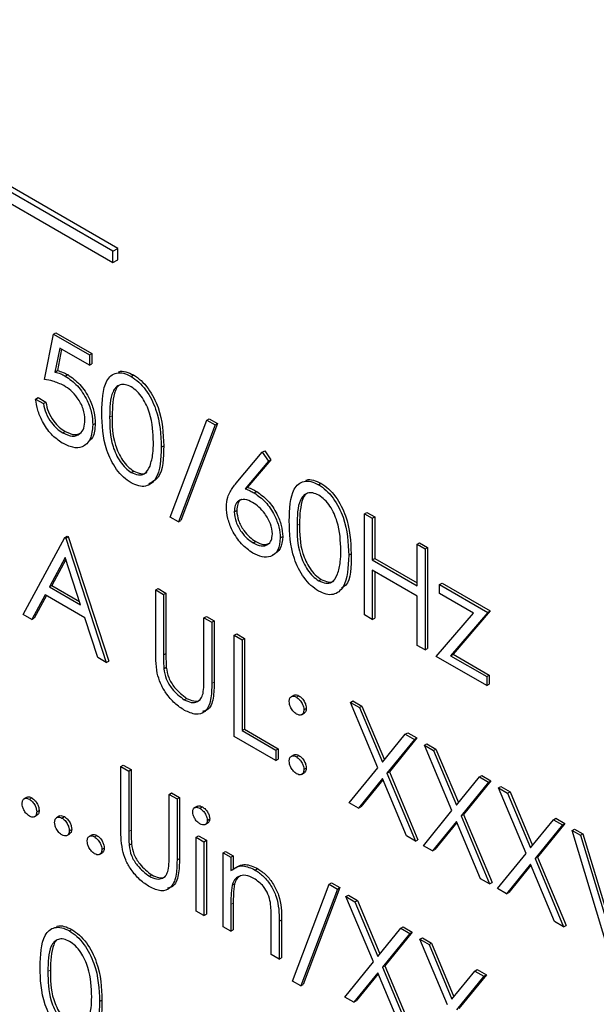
# Paper-space layout 'Blatt2' of a CAD drawing. Header units: millimetres. Extents: x 5 to 418, y 2 to 292.
# Tile 38 of 112: x 118.34 to 119.73, y 184.54 to 186.92. Entities that reach past the tile are written whole.
import ezdxf

# ---------------------------------------------------------------- set-up
doc = ezdxf.new("R2010")
doc.units = ezdxf.units.MM

psp = doc.layouts.new('Blatt2')

# ---------------------------------------------------------------- linework, layer by layer
at = {"color": 7, "linetype": 'Continuous', "lineweight": 25}
for p, q in [((118.5617, 186.3601), (115.969, 187.8569)), ((118.5735, 186.3669), (115.9808, 187.8637)), ((115.969, 187.8297), (118.5617, 186.3329)), ((118.5617, 186.3601), (118.5735, 186.3669)), ((118.5617, 186.3329), (118.5617, 186.3601)), ((118.5735, 186.3397), (118.5735, 186.3669)), ((118.5617, 186.3329), (118.5735, 186.3397)), ((118.4181, 186.1592), (118.424, 186.1626)), ((118.424, 186.1626), (118.511, 186.1124)), ((118.3963, 186.0493), (118.4181, 186.1592)), ((118.4181, 186.1592), (118.5051, 186.109)), ((118.433, 186.1255), (118.4215, 186.0677)), ((118.4377, 186.1228), (118.4274, 186.0711)), ((118.5051, 186.0839), (118.433, 186.1255)), ((118.5051, 186.109), (118.511, 186.1124)), ((118.5051, 186.109), (118.5051, 186.0839)), ((118.511, 186.1124), (118.511, 186.0873)), ((118.4215, 186.0677), (118.4274, 186.0711)), ((118.5051, 186.0839), (118.511, 186.0873)), ((118.4465, 186.058), (118.4524, 186.0614)), ((118.606, 186.0571), (118.6119, 186.0605)), ((118.3746, 186.0022), (118.3805, 186.0056)), ((118.3746, 186.0022), (118.3936, 185.9912)), ((118.3805, 186.0056), (118.3995, 185.9946)), ((118.3936, 185.9912), (118.3995, 185.9946)), ((118.7009, 185.7165), (118.7897, 185.951)), ((118.7897, 185.951), (118.7956, 185.9544)), ((118.7897, 185.951), (118.8097, 185.9394)), ((118.7956, 185.9544), (118.8156, 185.9428)), ((118.5133, 185.9394), (118.5192, 185.9428)), ((118.8097, 185.9394), (118.721, 185.7049)), ((118.8156, 185.9428), (118.7269, 185.7083)), ((118.8097, 185.9394), (118.8156, 185.9428)), ((118.4404, 185.9202), (118.4463, 185.9236)), ((118.6792, 185.8859), (118.6851, 185.8893)), ((118.924, 185.8735), (118.9298, 185.8769)), ((118.9298, 185.8769), (118.9445, 185.8551)), ((118.8606, 185.7983), (118.924, 185.8735)), ((118.9445, 185.8551), (118.8885, 185.7885)), ((118.924, 185.8735), (118.9386, 185.8517)), ((118.9386, 185.8517), (118.9445, 185.8551)), ((118.9386, 185.8517), (118.8826, 185.7851)), ((118.6066, 185.8243), (118.6125, 185.8277)), ((118.8826, 185.7851), (118.8885, 185.7885)), ((119.0601, 185.7949), (119.066, 185.7983)), ((118.9045, 185.7748), (118.9104, 185.7782)), ((118.721, 185.7049), (118.7009, 185.7165)), ((118.856, 185.7289), (118.8619, 185.7323)), ((119.1714, 185.7243), (119.1773, 185.7278)), ((119.1714, 185.7243), (119.1905, 185.7134)), ((119.1714, 185.4794), (119.1714, 185.7243)), ((119.1773, 185.7278), (119.1964, 185.7168)), ((119.1905, 185.7134), (119.1964, 185.7168)), ((119.1905, 185.7134), (119.1905, 185.6129)), ((119.1964, 185.7168), (119.1964, 185.6163)), ((118.721, 185.7049), (118.7269, 185.7083)), ((118.3447, 185.4804), (118.4453, 185.6672)), ((118.4453, 185.6672), (118.4512, 185.6706)), ((118.4453, 185.6672), (118.448, 185.6657)), ((118.448, 185.6657), (118.4539, 185.6691)), ((118.448, 185.6657), (118.5459, 185.3642)), ((118.4512, 185.6706), (118.4539, 185.6691)), ((118.4539, 185.6691), (118.5518, 185.3676)), ((118.9675, 185.6659), (118.9734, 185.6693)), ((118.9022, 185.6537), (118.9081, 185.6571)), ((119.2993, 185.6506), (119.3052, 185.654)), ((119.2993, 185.6506), (119.3183, 185.6396)), ((119.2993, 185.5501), (119.2993, 185.6506)), ((119.3052, 185.654), (119.3242, 185.643)), ((119.3183, 185.6396), (119.3242, 185.643)), ((119.3183, 185.6396), (119.3183, 185.3946)), ((119.3242, 185.643), (119.3242, 185.398)), ((118.4464, 185.6188), (118.408, 185.5474)), ((118.448, 185.6141), (118.4139, 185.5508)), ((118.4838, 185.5037), (118.4464, 185.6188)), ((119.1334, 185.6238), (119.1393, 185.6272)), ((119.1905, 185.6129), (119.1964, 185.6163)), ((119.1964, 185.6163), (119.2993, 185.5569)), ((119.1905, 185.6129), (119.2993, 185.5501)), ((119.2993, 185.5249), (119.1905, 185.5877)), ((119.1905, 185.5877), (119.1905, 185.4684)), ((119.1964, 185.5843), (119.1964, 185.4718)), ((118.408, 185.5474), (118.4139, 185.5508)), ((118.408, 185.5474), (118.4838, 185.5037)), ((118.4139, 185.5508), (118.4811, 185.512)), ((118.6656, 185.5401), (118.6715, 185.5435)), ((118.6715, 185.5435), (118.6905, 185.5325)), ((119.0608, 185.5621), (119.0667, 185.5655)), ((119.3537, 185.5532), (119.3595, 185.5566)), ((119.3537, 185.5532), (119.4706, 185.4857)), ((119.3537, 185.5312), (119.3537, 185.5532)), ((119.3595, 185.5566), (119.4765, 185.4891)), ((118.3977, 185.5283), (118.3654, 185.4684)), ((118.4008, 185.5265), (118.3713, 185.4718)), ((118.4939, 185.4727), (118.3977, 185.5283)), ((118.6656, 185.5401), (118.6846, 185.5291)), ((118.6656, 185.3921), (118.6656, 185.5401)), ((118.6846, 185.5291), (118.6905, 185.5325)), ((118.6846, 185.5291), (118.6846, 185.3823)), ((118.6905, 185.5325), (118.6905, 185.3857)), ((119.2993, 185.4056), (119.2993, 185.5249)), ((119.4357, 185.4839), (119.3537, 185.5312)), ((118.3654, 185.4684), (118.3447, 185.4804)), ((118.3654, 185.4684), (118.3713, 185.4718)), ((118.5252, 185.3761), (118.4939, 185.4727)), ((118.7825, 185.4725), (118.7884, 185.4759)), ((118.7825, 185.3258), (118.7825, 185.4725)), ((118.7825, 185.4725), (118.8016, 185.4616)), ((118.7884, 185.4759), (118.8075, 185.465)), ((119.1905, 185.4684), (119.1714, 185.4794)), ((119.1905, 185.4684), (119.1964, 185.4718)), ((119.3455, 185.3789), (119.4357, 185.4839)), ((119.4706, 185.4857), (119.3804, 185.3807)), ((119.4765, 185.4891), (119.3863, 185.3841)), ((119.4706, 185.4857), (119.4765, 185.4891)), ((118.8016, 185.4616), (118.8075, 185.465)), ((118.8016, 185.4616), (118.8016, 185.3136)), ((118.8075, 185.465), (118.8075, 185.317)), ((118.856, 185.4302), (118.8619, 185.4336)), ((118.856, 185.4302), (118.875, 185.4192)), ((118.856, 185.1852), (118.856, 185.4302)), ((118.8619, 185.4336), (118.8809, 185.4226)), ((118.875, 185.4192), (118.8809, 185.4226)), ((118.875, 185.4192), (118.875, 185.1993)), ((118.8809, 185.4226), (118.8809, 185.2027)), ((119.3183, 185.3946), (119.2993, 185.4056)), ((118.5459, 185.3642), (118.5252, 185.3761)), ((119.3183, 185.3946), (119.3242, 185.398)), ((119.4679, 185.3083), (119.3455, 185.3789)), ((119.3804, 185.3807), (119.3863, 185.3841)), ((119.3804, 185.3807), (119.4679, 185.3302)), ((119.3863, 185.3841), (119.4738, 185.3336)), ((118.5459, 185.3642), (118.5518, 185.3676)), ((118.6855, 185.3492), (118.6914, 185.3526)), ((119.4679, 185.3302), (119.4738, 185.3336)), ((119.4679, 185.3302), (119.4679, 185.3083)), ((119.4738, 185.3336), (119.4738, 185.3117)), ((119.4679, 185.3083), (119.4738, 185.3117)), ((119.0012, 185.2853), (118.9938, 185.281)), ((119.0069, 185.2802), (119.0128, 185.2836)), ((118.7346, 185.2741), (118.7405, 185.2775)), ((119.1374, 185.2677), (119.1433, 185.2711)), ((119.1374, 185.2677), (119.1594, 185.255)), ((119.204, 185.1092), (119.1374, 185.2677)), ((119.1433, 185.2711), (119.1653, 185.2584)), ((119.1594, 185.255), (119.1653, 185.2584)), ((119.1653, 185.2584), (119.2198, 185.1286)), ((119.0186, 185.2377), (119.026, 185.2419)), ((119.0246, 185.2496), (119.0305, 185.253)), ((119.1594, 185.255), (119.215, 185.1227)), ((118.9566, 185.1271), (118.856, 185.1852)), ((118.875, 185.1993), (118.8809, 185.2027)), ((118.875, 185.1993), (118.9566, 185.1522)), ((118.8809, 185.2027), (118.9625, 185.1556)), ((119.215, 185.1227), (119.2705, 185.1909)), ((119.2705, 185.1909), (119.2764, 185.1943)), ((119.2705, 185.1909), (119.2925, 185.1782)), ((119.2764, 185.1943), (119.2984, 185.1816)), ((119.2925, 185.1782), (119.226, 185.0965)), ((119.2984, 185.1816), (119.2319, 185.0999)), ((119.2925, 185.1782), (119.2984, 185.1816)), ((119.3169, 185.164), (119.3228, 185.1674)), ((119.3169, 185.164), (119.3389, 185.1514)), ((119.3835, 185.0056), (119.3169, 185.164)), ((119.3228, 185.1674), (119.3448, 185.1548)), ((118.9566, 185.1522), (118.9625, 185.1556)), ((118.9566, 185.1522), (118.9566, 185.1271)), ((118.9625, 185.1556), (118.9625, 185.1305)), ((119.001, 185.1409), (118.9937, 185.1366)), ((119.0069, 185.1357), (119.0128, 185.1391)), ((119.3389, 185.1514), (119.3448, 185.1548)), ((119.3389, 185.1514), (119.3945, 185.0191)), ((119.3448, 185.1548), (119.3993, 185.025)), ((118.5813, 185.1124), (118.5872, 185.1158)), ((118.5872, 185.1158), (118.6062, 185.1048)), ((118.9566, 185.1271), (118.9625, 185.1305)), ((118.5813, 185.1124), (118.6003, 185.1014)), ((118.5813, 184.9645), (118.5813, 185.1124)), ((118.6003, 185.1014), (118.6062, 185.1048)), ((118.6003, 185.1014), (118.6003, 184.9547)), ((118.6062, 185.1048), (118.6062, 184.9581)), ((119.0186, 185.0932), (119.0259, 185.0975)), ((119.0246, 185.1051), (119.0305, 185.1085)), ((119.1347, 185.0243), (119.204, 185.1092)), ((119.226, 185.0965), (119.2319, 185.0999)), ((119.226, 185.0965), (119.2952, 184.9316)), ((119.2319, 185.0999), (119.3011, 184.935)), ((119.45, 185.0872), (119.4559, 185.0906)), ((119.4559, 185.0906), (119.4779, 185.0779)), ((119.215, 185.0831), (119.1567, 185.0116)), ((119.216, 185.0805), (119.1626, 185.015)), ((119.2732, 184.9443), (119.215, 185.0831)), ((119.3945, 185.0191), (119.45, 185.0872)), ((119.472, 185.0745), (119.4055, 184.9929)), ((119.4779, 185.0779), (119.4114, 184.9963)), ((119.45, 185.0872), (119.472, 185.0745)), ((119.472, 185.0745), (119.4779, 185.0779)), ((118.6982, 185.0449), (118.7041, 185.0483)), ((118.6982, 185.0449), (118.7173, 185.0339)), ((118.6982, 184.8981), (118.6982, 185.0449)), ((118.7041, 185.0483), (118.7232, 185.0373)), ((119.4964, 185.0604), (119.5023, 185.0638)), ((119.4964, 185.0604), (119.5184, 185.0477)), ((119.563, 184.902), (119.4964, 185.0604)), ((119.5023, 185.0638), (119.5243, 185.0511)), ((119.5184, 185.0477), (119.5243, 185.0511)), ((119.5184, 185.0477), (119.5739, 184.9155)), ((119.5243, 185.0511), (119.5788, 184.9214)), ((118.3538, 185.0382), (118.3464, 185.0339)), ((118.3596, 185.0331), (118.3655, 185.0365)), ((118.7173, 185.0339), (118.7232, 185.0373)), ((118.7173, 185.0339), (118.7173, 184.886)), ((118.7232, 185.0373), (118.7232, 184.8894)), ((119.1567, 185.0116), (119.1347, 185.0243)), ((118.3713, 184.9906), (118.3787, 184.9948)), ((118.3773, 185.0025), (118.3832, 185.0059)), ((118.7666, 185.0163), (118.7592, 185.0121)), ((118.7729, 185.0112), (118.7788, 185.0146)), ((119.1567, 185.0116), (119.1626, 185.015)), ((119.3142, 184.9206), (119.3835, 185.0056)), ((119.4055, 184.9929), (119.4114, 184.9963)), ((119.4114, 184.9963), (119.4806, 184.8314)), ((118.4326, 184.9927), (118.4253, 184.9884)), ((118.4385, 184.9876), (118.4444, 184.991)), ((118.7854, 184.9718), (118.7928, 184.976)), ((118.7907, 184.982), (118.7966, 184.9854)), ((119.3945, 184.9794), (119.3362, 184.908)), ((119.3955, 184.9769), (119.3421, 184.9114)), ((119.4527, 184.8407), (119.3945, 184.9794)), ((119.4055, 184.9929), (119.4747, 184.828)), ((119.5739, 184.9155), (119.6295, 184.9836)), ((119.6515, 184.9709), (119.585, 184.8893)), ((119.6574, 184.9743), (119.5908, 184.8927)), ((119.6295, 184.9836), (119.6354, 184.987)), ((119.6295, 184.9836), (119.6515, 184.9709)), ((119.6354, 184.987), (119.6574, 184.9743)), ((119.6515, 184.9709), (119.6574, 184.9743)), ((118.4502, 184.945), (118.4575, 184.9493)), ((118.4562, 184.9569), (118.4621, 184.9603)), ((118.5115, 184.9471), (118.5041, 184.9429)), ((119.6746, 184.9576), (119.6805, 184.961)), ((119.6746, 184.9576), (119.695, 184.9458)), ((119.7643, 184.6608), (119.6746, 184.9576)), ((119.6805, 184.961), (119.7009, 184.9492)), ((119.695, 184.9458), (119.7009, 184.9492)), ((119.7009, 184.9492), (119.7699, 184.721)), ((118.5174, 184.942), (118.5233, 184.9454)), ((118.6012, 184.9216), (118.6071, 184.925)), ((118.7635, 184.9413), (118.7694, 184.9447)), ((118.7635, 184.9413), (118.7825, 184.9303)), ((118.7635, 184.7623), (118.7635, 184.9413)), ((118.7694, 184.9447), (118.7884, 184.9337)), ((118.7825, 184.9303), (118.7884, 184.9337)), ((118.7825, 184.9303), (118.7825, 184.7513)), ((118.7884, 184.9337), (118.7884, 184.7547)), ((119.2952, 184.9316), (119.2732, 184.9443)), ((119.2952, 184.9316), (119.3011, 184.935)), ((119.695, 184.9458), (119.7657, 184.7119)), ((118.529, 184.8995), (118.5364, 184.9038)), ((118.535, 184.9114), (118.5409, 184.9148)), ((118.8288, 184.9036), (118.8347, 184.907)), ((118.8288, 184.9036), (118.8478, 184.8926)), ((118.8288, 184.7246), (118.8288, 184.9036)), ((118.8347, 184.907), (118.8537, 184.896)), ((119.3362, 184.908), (119.3142, 184.9206)), ((119.3362, 184.908), (119.3421, 184.9114)), ((119.4937, 184.817), (119.563, 184.902)), ((118.8478, 184.8926), (118.8537, 184.896)), ((118.8478, 184.8926), (118.8478, 184.8603)), ((118.8537, 184.896), (118.8537, 184.8637)), ((119.5739, 184.8758), (119.5157, 184.8043)), ((119.6322, 184.7371), (119.5739, 184.8758)), ((119.585, 184.8893), (119.5908, 184.8927)), ((119.585, 184.8893), (119.6542, 184.7244)), ((119.5908, 184.8927), (119.6601, 184.7278)), ((118.9068, 184.8617), (118.9127, 184.8651)), ((119.575, 184.8733), (119.5216, 184.8077)), ((118.6503, 184.8465), (118.6562, 184.8499)), ((118.8507, 184.8247), (118.8566, 184.8281)), ((118.9974, 184.5927), (119.0861, 184.8273)), ((119.0861, 184.8273), (119.092, 184.8307)), ((119.0861, 184.8273), (119.1062, 184.8157)), ((119.092, 184.8307), (119.1121, 184.8191)), ((119.4747, 184.828), (119.4527, 184.8407)), ((119.4747, 184.828), (119.4806, 184.8314)), ((119.1062, 184.8157), (119.0174, 184.5811)), ((119.1121, 184.8191), (119.0233, 184.5845)), ((119.1062, 184.8157), (119.1121, 184.8191)), ((119.5157, 184.8043), (119.4937, 184.817)), ((119.5157, 184.8043), (119.5216, 184.8077)), ((118.8537, 184.7817), (118.8537, 184.717)), ((119.1266, 184.7976), (119.1325, 184.801)), ((119.1266, 184.7976), (119.1485, 184.7849)), ((119.1931, 184.6392), (119.1266, 184.7976)), ((119.1325, 184.801), (119.1544, 184.7883)), ((119.1485, 184.7849), (119.1544, 184.7883)), ((119.1485, 184.7849), (119.2041, 184.6527)), ((119.1544, 184.7883), (119.2089, 184.6586)), ((118.7825, 184.7513), (118.7635, 184.7623)), ((118.8478, 184.7783), (118.8478, 184.7136)), ((118.7825, 184.7513), (118.7884, 184.7547)), ((118.9457, 184.6571), (118.9457, 184.7413)), ((118.9647, 184.7375), (118.9647, 184.6461)), ((118.9706, 184.7409), (118.9706, 184.6495)), ((119.6542, 184.7244), (119.6322, 184.7371)), ((118.4564, 184.7145), (118.4623, 184.7179)), ((118.8478, 184.7136), (118.8288, 184.7246)), ((118.8478, 184.7136), (118.8537, 184.717)), ((119.2041, 184.6527), (119.2596, 184.7208)), ((119.2816, 184.7081), (119.2151, 184.6265)), ((119.2875, 184.7115), (119.221, 184.6299)), ((119.2596, 184.7208), (119.2655, 184.7242)), ((119.2596, 184.7208), (119.2816, 184.7081)), ((119.2655, 184.7242), (119.2875, 184.7115)), ((119.2816, 184.7081), (119.2875, 184.7115)), ((119.6542, 184.7244), (119.6601, 184.7278)), ((119.3061, 184.694), (119.312, 184.6974)), ((119.3061, 184.694), (119.328, 184.6813)), ((119.3726, 184.5356), (119.3061, 184.694)), ((119.312, 184.6974), (119.3339, 184.6847)), ((119.328, 184.6813), (119.3339, 184.6847)), ((119.3339, 184.6847), (119.3884, 184.555)), ((119.328, 184.6813), (119.3836, 184.5491)), ((118.9647, 184.6461), (118.9457, 184.6571)), ((118.9647, 184.6461), (118.9706, 184.6495)), ((119.1238, 184.5542), (119.1931, 184.6392)), ((119.2041, 184.613), (119.1458, 184.5415)), ((119.2623, 184.4743), (119.2041, 184.613)), ((119.2151, 184.6265), (119.221, 184.6299)), ((119.2151, 184.6265), (119.2843, 184.4616)), ((119.221, 184.6299), (119.2902, 184.465)), ((119.3836, 184.5491), (119.4391, 184.6172)), ((119.4391, 184.6172), (119.445, 184.6206)), ((119.4391, 184.6172), (119.4611, 184.6045)), ((119.445, 184.6206), (119.467, 184.6079)), ((119.0174, 184.5811), (118.9974, 184.5927)), ((119.2051, 184.6105), (119.1517, 184.545)), ((119.4611, 184.6045), (119.3946, 184.5229)), ((119.467, 184.6079), (119.4005, 184.5263)), ((119.4611, 184.6045), (119.467, 184.6079)), ((119.0174, 184.5811), (119.0233, 184.5845)), ((118.5296, 184.5433), (118.5355, 184.5467)), ((119.1458, 184.5415), (119.1238, 184.5542)), ((119.1458, 184.5415), (119.1517, 184.545))]:
    psp.add_line(p, q, dxfattribs=at)
at = {"color": 7, "linetype": 'Continuous', "lineweight": 18}
for p, q in [((118.5541, 185.9583), (118.56, 185.9617)), ((119.0083, 185.6961), (119.0142, 185.6995)), ((118.6846, 185.3823), (118.6905, 185.3857)), ((118.8016, 185.3136), (118.8075, 185.317)), ((118.6003, 184.9547), (118.6062, 184.9581)), ((118.7173, 184.886), (118.7232, 184.8894)), ((118.8478, 184.7783), (118.8537, 184.7817)), ((118.9647, 184.7375), (118.9706, 184.7409)), ((118.4045, 184.6157), (118.4104, 184.6191))]:
    psp.add_line(p, q, dxfattribs=at)
at = {"color": 7, "linetype": 'Continuous', "lineweight": 25}
for points, knots in [([(118.4215, 186.0677), (118.4261, 186.0665), (118.4343, 186.0644), (118.4428, 186.06), (118.4465, 186.058)], [0, 0, 0, 0, 0.560064, 1, 1, 1, 1]), ([(118.4274, 186.0711), (118.432, 186.0699), (118.4402, 186.0678), (118.4487, 186.0634), (118.4524, 186.0614)], [0, 0, 0, 0, 0.560064, 1, 1, 1, 1]), ([(118.5752, 186.0675), (118.5757, 186.0678), (118.5808, 186.0704), (118.5935, 186.0691), (118.6057, 186.0633), (118.6119, 186.0605)], [0, 0, 0, 0, 0.057969, 0.529028, 1, 1, 1, 1]), ([(118.4431, 186.0349), (118.4341, 186.039), (118.418, 186.0464), (118.403, 186.0484), (118.3963, 186.0493)], [0, 0, 0, 0, 0.559416, 1, 1, 1, 1]), ([(118.4465, 186.058), (118.4567, 186.0509), (118.4769, 186.0367), (118.4993, 186.0018), (118.5117, 185.9678), (118.5127, 185.9489), (118.5133, 185.9394)], [0, 0, 0, 0, 0.279688, 0.559025, 0.779292, 1, 1, 1, 1]), ([(118.4524, 186.0614), (118.4626, 186.0543), (118.4828, 186.0402), (118.5051, 186.0052), (118.5176, 185.9712), (118.5186, 185.9523), (118.5192, 185.9428)], [0, 0, 0, 0, 0.279688, 0.559025, 0.779292, 1, 1, 1, 1]), ([(118.535, 185.9692), (118.5359, 185.9979), (118.5369, 186.0339), (118.5567, 186.0593), (118.5704, 186.066), (118.5874, 186.0661), (118.5998, 186.0601), (118.606, 186.0571)], [0, 0, 0, 0, 0.498702, 0.624177, 0.749467, 0.874745, 1, 1, 1, 1]), ([(118.606, 186.0571), (118.6122, 186.0529), (118.6247, 186.0445), (118.6475, 186.0186), (118.6761, 185.9612), (118.678, 185.916), (118.6792, 185.8859)], [0, 0, 0, 0, 0.1256, 0.251197, 0.500581, 1, 1, 1, 1]), ([(118.6119, 186.0605), (118.6181, 186.0563), (118.6306, 186.0479), (118.6534, 186.022), (118.682, 185.9646), (118.6839, 185.9194), (118.6851, 185.8893)], [0, 0, 0, 0, 0.1256, 0.251197, 0.500581, 1, 1, 1, 1]), ([(118.4943, 185.9513), (118.4935, 185.9602), (118.4919, 185.9781), (118.4776, 186.0047), (118.4603, 186.0238), (118.4488, 186.0312), (118.4431, 186.0349)], [0, 0, 0, 0, 0.279539, 0.558617, 0.779047, 1, 1, 1, 1]), ([(118.6066, 186.0316), (118.6017, 186.0338), (118.592, 186.0383), (118.5791, 186.0372), (118.5688, 186.0311), (118.5548, 186.0093), (118.5544, 185.9809), (118.5541, 185.9583)], [0, 0, 0, 0, 0.125139, 0.250418, 0.375519, 0.500847, 1, 1, 1, 1]), ([(118.5755, 186.0338), (118.5754, 186.0338), (118.5719, 186.0317), (118.5616, 186.0113), (118.5607, 185.9837), (118.56, 185.9617)], [0, 0, 0, 0, 0.004517, 0.204302, 1, 1, 1, 1]), ([(118.6601, 185.897), (118.6594, 185.9202), (118.6582, 185.955), (118.6383, 186.0001), (118.6212, 186.0214), (118.6115, 186.0282), (118.6066, 186.0316)], [0, 0, 0, 0, 0.500072, 0.749021, 0.874598, 1, 1, 1, 1]), ([(118.4393, 185.8958), (118.4302, 185.9021), (118.412, 185.9147), (118.3915, 185.9453), (118.3788, 185.9755), (118.376, 185.9933), (118.3746, 186.0022)], [0, 0, 0, 0, 0.2796245, 0.5590192, 0.7793803, 1, 1, 1, 1]), ([(118.3936, 185.9912), (118.3953, 185.9834), (118.3985, 185.9676), (118.4115, 185.9462), (118.4259, 185.93), (118.4356, 185.9235), (118.4404, 185.9202)], [0, 0, 0, 0, 0.2800502, 0.5591657, 0.7795831, 1, 1, 1, 1]), ([(118.3995, 185.9946), (118.4012, 185.9868), (118.4044, 185.971), (118.4174, 185.9496), (118.4318, 185.9334), (118.4415, 185.9269), (118.4463, 185.9236)], [0, 0, 0, 0, 0.2800502, 0.5591657, 0.7795831, 1, 1, 1, 1]), ([(118.4404, 185.9202), (118.4484, 185.9167), (118.4643, 185.9097), (118.482, 185.9162), (118.4928, 185.9305), (118.4938, 185.9444), (118.4943, 185.9513)], [0, 0, 0, 0, 0.279617, 0.559357, 0.779559, 1, 1, 1, 1]), ([(118.606, 185.7995), (118.5998, 185.8037), (118.5874, 185.812), (118.5649, 185.8378), (118.537, 185.8951), (118.5358, 185.9395), (118.535, 185.9692)], [0, 0, 0, 0, 0.125551, 0.25109, 0.50025, 1, 1, 1, 1]), ([(118.5541, 185.9583), (118.5542, 185.9353), (118.5545, 185.9009), (118.5748, 185.8557), (118.592, 185.8345), (118.6018, 185.8277), (118.6066, 185.8243)], [0, 0, 0, 0, 0.500291, 0.749086, 0.874606, 1, 1, 1, 1]), ([(118.56, 185.9617), (118.5601, 185.9387), (118.5604, 185.9043), (118.5807, 185.8591), (118.5979, 185.8379), (118.6076, 185.8311), (118.6125, 185.8277)], [0, 0, 0, 0, 0.500291, 0.749086, 0.874606, 1, 1, 1, 1]), ([(118.5133, 185.9394), (118.512, 185.9274), (118.5096, 185.9034), (118.4905, 185.8849), (118.4653, 185.883), (118.448, 185.8915), (118.4393, 185.8958)], [0, 0, 0, 0, 0.279864, 0.559271, 0.779424, 1, 1, 1, 1]), ([(118.5192, 185.9428), (118.5184, 185.9302), (118.5171, 185.9105), (118.5058, 185.9017), (118.5017, 185.8986)], [0, 0, 0, 0, 0.6390952, 1, 1, 1, 1]), ([(118.4463, 185.9236), (118.4544, 185.9199), (118.469, 185.913), (118.4796, 185.9184), (118.4844, 185.9208)], [0, 0, 0, 0, 0.55391, 1, 1, 1, 1]), ([(118.6792, 185.8859), (118.678, 185.8572), (118.6762, 185.8142), (118.6474, 185.7902), (118.6247, 185.7905), (118.6122, 185.7965), (118.606, 185.7995)], [0, 0, 0, 0, 0.499407, 0.748743, 0.874372, 1, 1, 1, 1]), ([(118.6851, 185.8893), (118.6845, 185.8595), (118.6836, 185.816), (118.6574, 185.8011), (118.6492, 185.7965)], [0, 0, 0, 0, 0.68684, 1, 1, 1, 1]), ([(118.6521, 185.8401), (118.6548, 185.8498), (118.6596, 185.8672), (118.66, 185.8879), (118.6601, 185.897)], [0, 0, 0, 0, 0.5595988, 1, 1, 1, 1]), ([(118.6066, 185.8243), (118.6124, 185.8218), (118.624, 185.8168), (118.6419, 185.8204), (118.6482, 185.8326), (118.6521, 185.8401)], [0, 0, 0, 0, 0.280257, 0.560781, 1, 1, 1, 1]), ([(118.6125, 185.8277), (118.6182, 185.8254), (118.6295, 185.8208), (118.6411, 185.8208), (118.6441, 185.8249), (118.6442, 185.8251)], [0, 0, 0, 0, 0.492383, 0.985234, 1, 1, 1, 1]), ([(119.0294, 185.8053), (119.0299, 185.8056), (119.035, 185.8082), (119.0476, 185.8069), (119.0599, 185.8012), (119.066, 185.7983)], [0, 0, 0, 0, 0.057969, 0.529028, 1, 1, 1, 1]), ([(118.8369, 185.7408), (118.8377, 185.7491), (118.8389, 185.7629), (118.8456, 185.7776), (118.8526, 185.7886), (118.858, 185.795), (118.8606, 185.7983)], [0, 0, 0, 0, 0.339374, 0.559486, 0.779731, 1, 1, 1, 1]), ([(118.8826, 185.7851), (118.8866, 185.7835), (118.8939, 185.7806), (118.9013, 185.7766), (118.9045, 185.7748)], [0, 0, 0, 0, 0.55991, 1, 1, 1, 1]), ([(118.8885, 185.7885), (118.8925, 185.7869), (118.8998, 185.784), (118.9072, 185.78), (118.9104, 185.7782)], [0, 0, 0, 0, 0.55991, 1, 1, 1, 1]), ([(118.9892, 185.707), (118.99, 185.7357), (118.9911, 185.7718), (119.0108, 185.7971), (119.0246, 185.8038), (119.0415, 185.8039), (119.0539, 185.7979), (119.0601, 185.7949)], [0, 0, 0, 0, 0.498702, 0.624177, 0.749467, 0.874745, 1, 1, 1, 1]), ([(119.0601, 185.7949), (119.0664, 185.7907), (119.0789, 185.7823), (119.1016, 185.7564), (119.1303, 185.699), (119.1321, 185.6539), (119.1334, 185.6238)], [0, 0, 0, 0, 0.1256, 0.251197, 0.500581, 1, 1, 1, 1]), ([(119.066, 185.7983), (119.0723, 185.7941), (119.0848, 185.7857), (119.1075, 185.7598), (119.1362, 185.7024), (119.138, 185.6573), (119.1393, 185.6272)], [0, 0, 0, 0, 0.1256, 0.251197, 0.500581, 1, 1, 1, 1]), ([(118.9005, 185.752), (118.8941, 185.7551), (118.8812, 185.7612), (118.8663, 185.7569), (118.8574, 185.7457), (118.8564, 185.7345), (118.856, 185.7289)], [0, 0, 0, 0, 0.280127, 0.559515, 0.779719, 1, 1, 1, 1]), ([(118.8743, 185.7589), (118.8736, 185.7588), (118.8687, 185.7578), (118.8635, 185.7486), (118.8624, 185.7378), (118.8619, 185.7323)], [0, 0, 0, 0, 0.081817, 0.540829, 1, 1, 1, 1]), ([(118.9045, 185.7748), (118.9138, 185.7682), (118.9324, 185.755), (118.9531, 185.7234), (118.9656, 185.6922), (118.9669, 185.6747), (118.9675, 185.6659)], [0, 0, 0, 0, 0.279638, 0.559326, 0.779527, 1, 1, 1, 1]), ([(118.9104, 185.7782), (118.9197, 185.7716), (118.9383, 185.7584), (118.959, 185.7268), (118.9715, 185.6956), (118.9727, 185.6781), (118.9734, 185.6693)], [0, 0, 0, 0, 0.279638, 0.559326, 0.779527, 1, 1, 1, 1]), ([(119.0608, 185.7694), (119.0559, 185.7716), (119.0462, 185.7761), (119.0333, 185.775), (119.023, 185.7689), (119.009, 185.7471), (119.0086, 185.7188), (119.0083, 185.6961)], [0, 0, 0, 0, 0.125139, 0.250418, 0.375519, 0.500847, 1, 1, 1, 1]), ([(119.0297, 185.7716), (119.0296, 185.7716), (119.0261, 185.7695), (119.0158, 185.7491), (119.0149, 185.7215), (119.0142, 185.6995)], [0, 0, 0, 0, 0.004517, 0.204302, 1, 1, 1, 1]), ([(119.1143, 185.6348), (119.1135, 185.658), (119.1124, 185.6928), (119.0925, 185.7379), (119.0754, 185.7592), (119.0656, 185.766), (119.0608, 185.7694)], [0, 0, 0, 0, 0.500072, 0.749021, 0.874598, 1, 1, 1, 1]), ([(118.9012, 185.6291), (118.8917, 185.6359), (118.8727, 185.6495), (118.8513, 185.6818), (118.8391, 185.7137), (118.8377, 185.7318), (118.8369, 185.7408)], [0, 0, 0, 0, 0.27967, 0.559085, 0.779558, 1, 1, 1, 1]), ([(118.9484, 185.6756), (118.9475, 185.6838), (118.9455, 185.7003), (118.9316, 185.7238), (118.9162, 185.7416), (118.9058, 185.7485), (118.9005, 185.752)], [0, 0, 0, 0, 0.278754, 0.558605, 0.779147, 1, 1, 1, 1]), ([(118.856, 185.7289), (118.8569, 185.7209), (118.8587, 185.7048), (118.8719, 185.6816), (118.8868, 185.6639), (118.8971, 185.6571), (118.9022, 185.6537)], [0, 0, 0, 0, 0.279059, 0.55882, 0.779303, 1, 1, 1, 1]), ([(118.8619, 185.7323), (118.8628, 185.7243), (118.8646, 185.7082), (118.8778, 185.685), (118.8927, 185.6673), (118.903, 185.6605), (118.9081, 185.6571)], [0, 0, 0, 0, 0.279059, 0.55882, 0.779303, 1, 1, 1, 1]), ([(119.0601, 185.5374), (119.054, 185.5415), (119.0416, 185.5498), (119.019, 185.5757), (118.9912, 185.6329), (118.99, 185.6773), (118.9892, 185.707)], [0, 0, 0, 0, 0.125551, 0.25109, 0.50025, 1, 1, 1, 1]), ([(119.0083, 185.6961), (119.0084, 185.6731), (119.0087, 185.6387), (119.029, 185.5935), (119.0462, 185.5723), (119.0559, 185.5655), (119.0608, 185.5621)], [0, 0, 0, 0, 0.500291, 0.749086, 0.874606, 1, 1, 1, 1]), ([(119.0142, 185.6995), (119.0143, 185.6765), (119.0145, 185.6421), (119.0349, 185.5969), (119.0521, 185.5757), (119.0618, 185.5689), (119.0667, 185.5655)], [0, 0, 0, 0, 0.500291, 0.749086, 0.874606, 1, 1, 1, 1]), ([(118.9675, 185.6659), (118.9664, 185.6553), (118.9642, 185.6342), (118.9461, 185.6198), (118.924, 185.6184), (118.9088, 185.6256), (118.9012, 185.6291)], [0, 0, 0, 0, 0.279631, 0.55896, 0.779478, 1, 1, 1, 1]), ([(118.9022, 185.6537), (118.9087, 185.6507), (118.9217, 185.6446), (118.9369, 185.6485), (118.9468, 185.6587), (118.9479, 185.6699), (118.9484, 185.6756)], [0, 0, 0, 0, 0.280018, 0.559853, 0.779987, 1, 1, 1, 1]), ([(118.9734, 185.6693), (118.9724, 185.6585), (118.9704, 185.637), (118.9565, 185.6289), (118.9497, 185.6249)], [0, 0, 0, 0, 0.503369, 1, 1, 1, 1]), ([(118.9081, 185.6571), (118.9147, 185.6539), (118.9277, 185.6477), (118.9377, 185.6516), (118.9426, 185.6535)], [0, 0, 0, 0, 0.507059, 1, 1, 1, 1]), ([(119.1334, 185.6238), (119.1322, 185.595), (119.1304, 185.552), (119.1016, 185.528), (119.0789, 185.5283), (119.0664, 185.5343), (119.0601, 185.5374)], [0, 0, 0, 0, 0.499407, 0.748743, 0.874372, 1, 1, 1, 1]), ([(119.1063, 185.5779), (119.109, 185.5876), (119.1138, 185.605), (119.1142, 185.6257), (119.1143, 185.6348)], [0, 0, 0, 0, 0.559599, 1, 1, 1, 1]), ([(119.1393, 185.6272), (119.1395, 185.5963), (119.1398, 185.5595), (119.1195, 185.5461), (119.1162, 185.5439)], [0, 0, 0, 0, 0.8382498, 1, 1, 1, 1]), ([(119.0608, 185.5621), (119.0666, 185.5596), (119.0782, 185.5546), (119.0961, 185.5582), (119.1024, 185.5704), (119.1063, 185.5779)], [0, 0, 0, 0, 0.280257, 0.560781, 1, 1, 1, 1]), ([(119.0667, 185.5655), (119.0723, 185.5632), (119.0836, 185.5586), (119.0953, 185.5586), (119.0983, 185.5628), (119.0984, 185.5629)], [0, 0, 0, 0, 0.492383, 0.985234, 1, 1, 1, 1]), ([(118.6694, 185.3383), (118.668, 185.3487), (118.6656, 185.3672), (118.6656, 185.3845), (118.6656, 185.3921)], [0, 0, 0, 0, 0.5594986, 1, 1, 1, 1]), ([(118.6846, 185.3823), (118.6846, 185.3762), (118.6846, 185.3654), (118.6852, 185.3542), (118.6855, 185.3492)], [0, 0, 0, 0, 0.560124, 1, 1, 1, 1]), ([(118.6905, 185.3857), (118.6905, 185.3796), (118.6905, 185.3688), (118.6911, 185.3576), (118.6914, 185.3526)], [0, 0, 0, 0, 0.560124, 1, 1, 1, 1]), ([(118.6914, 185.3526), (118.6927, 185.3444), (118.6954, 185.3278), (118.7136, 185.2981), (118.7303, 185.2853), (118.7405, 185.2775)], [0, 0, 0, 0, 0.281057, 0.560821, 1, 1, 1, 1]), ([(118.7357, 185.2484), (118.7276, 185.2536), (118.7115, 185.2642), (118.6912, 185.2881), (118.6763, 185.3138), (118.6717, 185.3301), (118.6694, 185.3383)], [0, 0, 0, 0, 0.2802208, 0.5599142, 0.7799519, 1, 1, 1, 1]), ([(118.6855, 185.3492), (118.6868, 185.341), (118.6895, 185.3244), (118.7077, 185.2947), (118.7244, 185.2819), (118.7346, 185.2741)], [0, 0, 0, 0, 0.281057, 0.560821, 1, 1, 1, 1]), ([(118.8016, 185.3136), (118.8014, 185.3001), (118.801, 185.2731), (118.7882, 185.2443), (118.7635, 185.2357), (118.745, 185.2441), (118.7357, 185.2484)], [0, 0, 0, 0, 0.281655, 0.560111, 0.78008, 1, 1, 1, 1]), ([(118.8075, 185.317), (118.8072, 185.3037), (118.8066, 185.2772), (118.7967, 185.2494), (118.7828, 185.2466), (118.7787, 185.2458)], [0, 0, 0, 0, 0.41567, 0.82662, 1, 1, 1, 1]), ([(118.7804, 185.289), (118.7812, 185.2956), (118.7826, 185.3074), (118.7826, 185.3202), (118.7825, 185.3258)], [0, 0, 0, 0, 0.559624, 1, 1, 1, 1]), ([(118.7346, 185.2741), (118.7404, 185.2714), (118.7521, 185.2661), (118.7663, 185.2683), (118.7759, 185.2764), (118.7789, 185.2848), (118.7804, 185.289)], [0, 0, 0, 0, 0.279787, 0.559377, 0.779569, 1, 1, 1, 1]), ([(118.9892, 185.27), (118.9895, 185.2728), (118.9902, 185.2785), (118.995, 185.2823), (119.0008, 185.2831), (119.0049, 185.2812), (119.0069, 185.2802)], [0, 0, 0, 0, 0.279585, 0.559454, 0.779697, 1, 1, 1, 1]), ([(119.0006, 185.2846), (119.0009, 185.2849), (119.0024, 185.2864), (119.0068, 185.2863), (119.0108, 185.2845), (119.0128, 185.2836)], [0, 0, 0, 0, 0.111363, 0.55562, 1, 1, 1, 1]), ([(119.0069, 185.2802), (119.0095, 185.2784), (119.0147, 185.2747), (119.0205, 185.2657), (119.0241, 185.257), (119.0244, 185.2521), (119.0246, 185.2496)], [0, 0, 0, 0, 0.279602, 0.559212, 0.779475, 1, 1, 1, 1]), ([(119.0128, 185.2836), (119.0154, 185.2818), (119.0206, 185.2781), (119.0264, 185.2691), (119.03, 185.2604), (119.0303, 185.2555), (119.0305, 185.253)], [0, 0, 0, 0, 0.279602, 0.559212, 0.779475, 1, 1, 1, 1]), ([(118.7405, 185.2775), (118.7463, 185.275), (118.7578, 185.2699), (118.7694, 185.2703), (118.7733, 185.2739), (118.7737, 185.2743)], [0, 0, 0, 0, 0.473792, 0.947251, 1, 1, 1, 1]), ([(119.0069, 185.2394), (119.0043, 185.2412), (118.9991, 185.245), (118.9933, 185.2538), (118.9898, 185.2626), (118.9894, 185.2675), (118.9892, 185.27)], [0, 0, 0, 0, 0.279647, 0.559299, 0.779615, 1, 1, 1, 1]), ([(119.0246, 185.2496), (119.0243, 185.2467), (119.0237, 185.241), (119.0188, 185.2372), (119.0131, 185.2364), (119.009, 185.2384), (119.0069, 185.2394)], [0, 0, 0, 0, 0.279517, 0.559326, 0.779544, 1, 1, 1, 1]), ([(119.0305, 185.253), (119.0302, 185.2501), (119.0298, 185.2448), (119.0265, 185.2427), (119.0251, 185.2418)], [0, 0, 0, 0, 0.556603, 1, 1, 1, 1]), ([(118.9892, 185.1255), (118.9895, 185.1284), (118.9902, 185.134), (118.995, 185.1379), (119.0008, 185.1387), (119.0049, 185.1367), (119.0069, 185.1357)], [0, 0, 0, 0, 0.2795762, 0.5592837, 0.7795524, 1, 1, 1, 1]), ([(119.0005, 185.1401), (119.0008, 185.1404), (119.0023, 185.142), (119.0068, 185.1419), (119.0108, 185.1401), (119.0128, 185.1391)], [0, 0, 0, 0, 0.116538, 0.55809, 1, 1, 1, 1]), ([(119.0128, 185.1391), (119.0154, 185.1373), (119.0206, 185.1336), (119.0264, 185.1247), (119.03, 185.1159), (119.0303, 185.111), (119.0305, 185.1085)], [0, 0, 0, 0, 0.2796016, 0.559212, 0.7794752, 1, 1, 1, 1]), ([(119.0069, 185.0949), (119.0043, 185.0968), (118.9991, 185.1005), (118.9933, 185.1094), (118.9898, 185.1181), (118.9894, 185.1231), (118.9892, 185.1255)], [0, 0, 0, 0, 0.279581, 0.559143, 0.779575, 1, 1, 1, 1]), ([(119.0069, 185.1357), (119.0095, 185.1339), (119.0147, 185.1302), (119.0205, 185.1213), (119.0241, 185.1125), (119.0244, 185.1076), (119.0246, 185.1051)], [0, 0, 0, 0, 0.2796016, 0.559212, 0.7794752, 1, 1, 1, 1]), ([(119.0246, 185.1051), (119.0243, 185.1023), (119.0237, 185.0966), (119.0188, 185.0928), (119.013, 185.092), (119.0089, 185.0939), (119.0069, 185.0949)], [0, 0, 0, 0, 0.279469, 0.559358, 0.779674, 1, 1, 1, 1]), ([(119.0305, 185.1085), (119.0302, 185.1056), (119.0298, 185.1004), (119.0265, 185.0983), (119.025, 185.0973)], [0, 0, 0, 0, 0.5544413, 1, 1, 1, 1]), ([(118.342, 185.0229), (118.3423, 185.0257), (118.3429, 185.0314), (118.3477, 185.0353), (118.3535, 185.036), (118.3576, 185.0341), (118.3596, 185.0331)], [0, 0, 0, 0, 0.279576, 0.559284, 0.779552, 1, 1, 1, 1]), ([(118.3596, 184.9923), (118.357, 184.9941), (118.3518, 184.9979), (118.3461, 185.0067), (118.3425, 185.0155), (118.3421, 185.0204), (118.342, 185.0229)], [0, 0, 0, 0, 0.279581, 0.559143, 0.779575, 1, 1, 1, 1]), ([(118.3532, 185.0375), (118.3536, 185.0378), (118.3551, 185.0393), (118.3595, 185.0393), (118.3635, 185.0374), (118.3655, 185.0365)], [0, 0, 0, 0, 0.1165381, 0.5580897, 1, 1, 1, 1]), ([(118.3596, 185.0331), (118.3622, 185.0312), (118.3675, 185.0275), (118.3732, 185.0186), (118.3768, 185.0099), (118.3771, 185.0049), (118.3773, 185.0025)], [0, 0, 0, 0, 0.279602, 0.559212, 0.779475, 1, 1, 1, 1]), ([(118.3655, 185.0365), (118.3681, 185.0346), (118.3734, 185.0309), (118.3791, 185.022), (118.3827, 185.0133), (118.383, 185.0083), (118.3832, 185.0059)], [0, 0, 0, 0, 0.279602, 0.559212, 0.779475, 1, 1, 1, 1]), ([(118.3773, 185.0025), (118.377, 184.9996), (118.3764, 184.994), (118.3716, 184.9901), (118.3658, 184.9894), (118.3617, 184.9913), (118.3596, 184.9923)], [0, 0, 0, 0, 0.279469, 0.559358, 0.779674, 1, 1, 1, 1]), ([(118.3832, 185.0059), (118.3829, 185.003), (118.3825, 184.9977), (118.3792, 184.9956), (118.3777, 184.9947)], [0, 0, 0, 0, 0.554441, 1, 1, 1, 1]), ([(118.7553, 185.0024), (118.7557, 185.0051), (118.7564, 185.0105), (118.7614, 185.0137), (118.767, 185.0141), (118.771, 185.0122), (118.7729, 185.0112)], [0, 0, 0, 0, 0.2792893, 0.5588967, 0.7794517, 1, 1, 1, 1]), ([(118.7729, 184.9735), (118.7704, 184.9753), (118.7655, 184.9787), (118.7597, 184.9869), (118.756, 184.9953), (118.7556, 185), (118.7553, 185.0024)], [0, 0, 0, 0, 0.2797838, 0.5596976, 0.7799206, 1, 1, 1, 1]), ([(118.7661, 185.0155), (118.7667, 185.016), (118.7684, 185.0175), (118.773, 185.0174), (118.7769, 185.0155), (118.7788, 185.0146)], [0, 0, 0, 0, 0.183763, 0.591888, 1, 1, 1, 1]), ([(118.7729, 185.0112), (118.7754, 185.0094), (118.7805, 185.0059), (118.7863, 184.9976), (118.7901, 184.9892), (118.7905, 184.9844), (118.7907, 184.982)], [0, 0, 0, 0, 0.2798695, 0.5598663, 0.7799105, 1, 1, 1, 1]), ([(118.7788, 185.0146), (118.7813, 185.0128), (118.7864, 185.0093), (118.7922, 185.001), (118.796, 184.9926), (118.7964, 184.9878), (118.7966, 184.9854)], [0, 0, 0, 0, 0.2798695, 0.5598663, 0.7799105, 1, 1, 1, 1]), ([(118.4208, 184.9774), (118.4211, 184.9802), (118.4217, 184.9858), (118.4265, 184.9897), (118.4324, 184.9905), (118.4364, 184.9885), (118.4385, 184.9876)], [0, 0, 0, 0, 0.279576, 0.559284, 0.779552, 1, 1, 1, 1]), ([(118.4385, 184.9467), (118.4359, 184.9486), (118.4307, 184.9524), (118.4249, 184.9612), (118.4214, 184.9699), (118.421, 184.9749), (118.4208, 184.9774)], [0, 0, 0, 0, 0.279581, 0.559143, 0.779575, 1, 1, 1, 1]), ([(118.4321, 184.9919), (118.4324, 184.9923), (118.4339, 184.9938), (118.4383, 184.9937), (118.4424, 184.9919), (118.4444, 184.991)], [0, 0, 0, 0, 0.1165381, 0.5580897, 1, 1, 1, 1]), ([(118.4385, 184.9876), (118.4411, 184.9857), (118.4463, 184.982), (118.4521, 184.9731), (118.4557, 184.9643), (118.456, 184.9594), (118.4562, 184.9569)], [0, 0, 0, 0, 0.279602, 0.559212, 0.779475, 1, 1, 1, 1]), ([(118.4444, 184.991), (118.447, 184.9891), (118.4522, 184.9854), (118.458, 184.9765), (118.4616, 184.9677), (118.4619, 184.9628), (118.4621, 184.9603)], [0, 0, 0, 0, 0.279602, 0.559212, 0.779475, 1, 1, 1, 1]), ([(118.7907, 184.982), (118.7903, 184.9793), (118.7896, 184.974), (118.7845, 184.9709), (118.7788, 184.9706), (118.7749, 184.9725), (118.7729, 184.9735)], [0, 0, 0, 0, 0.27916, 0.558862, 0.779356, 1, 1, 1, 1]), ([(118.7966, 184.9854), (118.7963, 184.9826), (118.7958, 184.9781), (118.7929, 184.9766), (118.7918, 184.976)], [0, 0, 0, 0, 0.6229409, 1, 1, 1, 1]), ([(118.4562, 184.9569), (118.4559, 184.9541), (118.4553, 184.9484), (118.4504, 184.9446), (118.4446, 184.9438), (118.4405, 184.9458), (118.4385, 184.9467)], [0, 0, 0, 0, 0.279469, 0.559358, 0.779674, 1, 1, 1, 1]), ([(118.4621, 184.9603), (118.4618, 184.9574), (118.4614, 184.9522), (118.4581, 184.9501), (118.4566, 184.9492)], [0, 0, 0, 0, 0.554441, 1, 1, 1, 1]), ([(118.511, 184.9464), (118.5113, 184.9467), (118.5128, 184.9483), (118.5172, 184.9482), (118.5212, 184.9464), (118.5233, 184.9454)], [0, 0, 0, 0, 0.116538, 0.55809, 1, 1, 1, 1]), ([(118.5851, 184.9107), (118.5837, 184.921), (118.5813, 184.9395), (118.5813, 184.9568), (118.5813, 184.9645)], [0, 0, 0, 0, 0.5594986, 1, 1, 1, 1]), ([(118.6003, 184.9547), (118.6003, 184.9486), (118.6003, 184.9377), (118.6009, 184.9265), (118.6012, 184.9216)], [0, 0, 0, 0, 0.560124, 1, 1, 1, 1]), ([(118.6062, 184.9581), (118.6062, 184.952), (118.6062, 184.9411), (118.6068, 184.9299), (118.6071, 184.925)], [0, 0, 0, 0, 0.560124, 1, 1, 1, 1]), ([(118.4997, 184.9318), (118.5, 184.9347), (118.5006, 184.9403), (118.5054, 184.9442), (118.5112, 184.945), (118.5153, 184.943), (118.5174, 184.942)], [0, 0, 0, 0, 0.279576, 0.559284, 0.779552, 1, 1, 1, 1]), ([(118.5174, 184.9012), (118.5148, 184.9031), (118.5096, 184.9068), (118.5038, 184.9157), (118.5003, 184.9244), (118.4999, 184.9294), (118.4997, 184.9318)], [0, 0, 0, 0, 0.2795812, 0.5591432, 0.7795754, 1, 1, 1, 1]), ([(118.5174, 184.942), (118.52, 184.9402), (118.5252, 184.9365), (118.5309, 184.9276), (118.5346, 184.9188), (118.5349, 184.9139), (118.535, 184.9114)], [0, 0, 0, 0, 0.279602, 0.559212, 0.779475, 1, 1, 1, 1]), ([(118.5233, 184.9454), (118.5259, 184.9436), (118.5311, 184.9399), (118.5368, 184.931), (118.5405, 184.9222), (118.5408, 184.9173), (118.5409, 184.9148)], [0, 0, 0, 0, 0.279602, 0.559212, 0.779475, 1, 1, 1, 1]), ([(118.6071, 184.925), (118.6084, 184.9167), (118.6111, 184.9002), (118.6293, 184.8705), (118.646, 184.8577), (118.6562, 184.8499)], [0, 0, 0, 0, 0.281057, 0.560821, 1, 1, 1, 1]), ([(118.535, 184.9114), (118.5347, 184.9086), (118.5341, 184.9029), (118.5293, 184.8991), (118.5235, 184.8983), (118.5194, 184.9002), (118.5174, 184.9012)], [0, 0, 0, 0, 0.2794691, 0.5593578, 0.7796739, 1, 1, 1, 1]), ([(118.5409, 184.9148), (118.5407, 184.9119), (118.5402, 184.9066), (118.5369, 184.9046), (118.5355, 184.9036)], [0, 0, 0, 0, 0.5544413, 1, 1, 1, 1]), ([(118.6514, 184.8207), (118.6433, 184.826), (118.6272, 184.8366), (118.6069, 184.8604), (118.592, 184.8862), (118.5874, 184.9025), (118.5851, 184.9107)], [0, 0, 0, 0, 0.280221, 0.559914, 0.779952, 1, 1, 1, 1]), ([(118.6012, 184.9216), (118.6025, 184.9133), (118.6052, 184.8968), (118.6234, 184.8671), (118.6401, 184.8543), (118.6503, 184.8465)], [0, 0, 0, 0, 0.281057, 0.560821, 1, 1, 1, 1]), ([(118.7173, 184.886), (118.7171, 184.8724), (118.7167, 184.8455), (118.7039, 184.8167), (118.6792, 184.8081), (118.6606, 184.8165), (118.6514, 184.8207)], [0, 0, 0, 0, 0.281655, 0.560111, 0.78008, 1, 1, 1, 1]), ([(118.7232, 184.8894), (118.7229, 184.8761), (118.7223, 184.8496), (118.7124, 184.8218), (118.6985, 184.819), (118.6944, 184.8181)], [0, 0, 0, 0, 0.41567, 0.82662, 1, 1, 1, 1]), ([(118.6961, 184.8614), (118.6969, 184.868), (118.6983, 184.8798), (118.6982, 184.8925), (118.6982, 184.8981)], [0, 0, 0, 0, 0.559624, 1, 1, 1, 1]), ([(118.8537, 184.8637), (118.8627, 184.8697), (118.8789, 184.8805), (118.9023, 184.8698), (118.9127, 184.8651)], [0, 0, 0, 0, 0.559141, 1, 1, 1, 1]), ([(118.6503, 184.8465), (118.6561, 184.8438), (118.6678, 184.8385), (118.682, 184.8407), (118.6916, 184.8488), (118.6946, 184.8572), (118.6961, 184.8614)], [0, 0, 0, 0, 0.279787, 0.559377, 0.779569, 1, 1, 1, 1]), ([(118.8478, 184.8603), (118.8568, 184.8663), (118.873, 184.8771), (118.8965, 184.8664), (118.9068, 184.8617)], [0, 0, 0, 0, 0.559141, 1, 1, 1, 1]), ([(118.9068, 184.8617), (118.9137, 184.857), (118.9276, 184.8476), (118.9459, 184.8241), (118.9644, 184.7848), (118.9646, 184.757), (118.9647, 184.7375)], [0, 0, 0, 0, 0.187021, 0.37389, 0.56061, 1, 1, 1, 1]), ([(118.9127, 184.8651), (118.9196, 184.8604), (118.9335, 184.851), (118.9518, 184.8275), (118.9703, 184.7882), (118.9705, 184.7604), (118.9706, 184.7409)], [0, 0, 0, 0, 0.187021, 0.37389, 0.56061, 1, 1, 1, 1]), ([(118.6562, 184.8499), (118.6619, 184.8473), (118.6735, 184.8423), (118.6851, 184.8427), (118.689, 184.8463), (118.6894, 184.8466)], [0, 0, 0, 0, 0.473792, 0.947251, 1, 1, 1, 1]), ([(118.9035, 184.8416), (118.8968, 184.8447), (118.8833, 184.8508), (118.8675, 184.8474), (118.8561, 184.8389), (118.8525, 184.8294), (118.8507, 184.8247)], [0, 0, 0, 0, 0.279553, 0.559373, 0.779703, 1, 1, 1, 1]), ([(118.8566, 184.8281), (118.8556, 184.8198), (118.8537, 184.8049), (118.8537, 184.7888), (118.8537, 184.7817)], [0, 0, 0, 0, 0.559658, 1, 1, 1, 1]), ([(118.8711, 184.8479), (118.8681, 184.8459), (118.8614, 184.8417), (118.8583, 184.8329), (118.8566, 184.8281)], [0, 0, 0, 0, 0.449857, 1, 1, 1, 1]), ([(118.9435, 184.7833), (118.9419, 184.7899), (118.9389, 184.803), (118.9251, 184.8266), (118.9117, 184.8359), (118.9035, 184.8416)], [0, 0, 0, 0, 0.281192, 0.561331, 1, 1, 1, 1]), ([(118.8507, 184.8247), (118.8497, 184.8163), (118.8478, 184.8015), (118.8478, 184.7854), (118.8478, 184.7783)], [0, 0, 0, 0, 0.559658, 1, 1, 1, 1]), ([(118.9457, 184.7413), (118.9458, 184.7489), (118.9458, 184.7625), (118.9442, 184.7769), (118.9435, 184.7833)], [0, 0, 0, 0, 0.560255, 1, 1, 1, 1]), ([(118.3855, 184.6266), (118.3863, 184.6553), (118.3873, 184.6913), (118.4071, 184.7167), (118.4209, 184.7234), (118.4378, 184.7235), (118.4502, 184.7175), (118.4564, 184.7145)], [0, 0, 0, 0, 0.498702, 0.624177, 0.749467, 0.874745, 1, 1, 1, 1]), ([(118.4256, 184.7249), (118.4261, 184.7252), (118.4312, 184.7278), (118.4439, 184.7265), (118.4561, 184.7208), (118.4623, 184.7179)], [0, 0, 0, 0, 0.0579693, 0.5290281, 1, 1, 1, 1]), ([(118.4564, 184.7145), (118.4626, 184.7103), (118.4751, 184.7019), (118.4979, 184.676), (118.5266, 184.6186), (118.5284, 184.5735), (118.5296, 184.5433)], [0, 0, 0, 0, 0.1256001, 0.2511969, 0.5005813, 1, 1, 1, 1]), ([(118.4623, 184.7179), (118.4685, 184.7137), (118.481, 184.7053), (118.5038, 184.6794), (118.5324, 184.622), (118.5343, 184.5769), (118.5355, 184.5467)], [0, 0, 0, 0, 0.1256001, 0.2511969, 0.5005813, 1, 1, 1, 1]), ([(118.457, 184.689), (118.4522, 184.6912), (118.4424, 184.6957), (118.4295, 184.6946), (118.4192, 184.6885), (118.4052, 184.6667), (118.4048, 184.6383), (118.4045, 184.6157)], [0, 0, 0, 0, 0.125139, 0.250418, 0.375519, 0.500847, 1, 1, 1, 1]), ([(118.4259, 184.6912), (118.4258, 184.6912), (118.4223, 184.6891), (118.412, 184.6687), (118.4111, 184.6411), (118.4104, 184.6191)], [0, 0, 0, 0, 0.004517, 0.204302, 1, 1, 1, 1]), ([(118.5106, 184.5544), (118.5098, 184.5776), (118.5086, 184.6124), (118.4888, 184.6575), (118.4716, 184.6788), (118.4619, 184.6856), (118.457, 184.689)], [0, 0, 0, 0, 0.500072, 0.749021, 0.874598, 1, 1, 1, 1]), ([(118.4564, 184.457), (118.4502, 184.4611), (118.4378, 184.4694), (118.4153, 184.4952), (118.3874, 184.5525), (118.3862, 184.5969), (118.3855, 184.6266)], [0, 0, 0, 0, 0.125551, 0.25109, 0.50025, 1, 1, 1, 1]), ([(118.4045, 184.6157), (118.4047, 184.5927), (118.4049, 184.5583), (118.4253, 184.5131), (118.4425, 184.4919), (118.4522, 184.4851), (118.457, 184.4817)], [0, 0, 0, 0, 0.500291, 0.749086, 0.874606, 1, 1, 1, 1]), ([(118.4104, 184.6191), (118.4106, 184.5961), (118.4108, 184.5617), (118.4312, 184.5165), (118.4484, 184.4953), (118.4581, 184.4885), (118.4629, 184.4851)], [0, 0, 0, 0, 0.500291, 0.749086, 0.874606, 1, 1, 1, 1]), ([(118.5296, 184.5433), (118.5284, 184.5146), (118.5266, 184.4716), (118.4978, 184.4476), (118.4751, 184.4479), (118.4626, 184.4539), (118.4564, 184.457)], [0, 0, 0, 0, 0.499407, 0.748743, 0.874372, 1, 1, 1, 1]), ([(118.5355, 184.5467), (118.5349, 184.5169), (118.534, 184.4734), (118.5079, 184.4585), (118.4997, 184.4539)], [0, 0, 0, 0, 0.6868398, 1, 1, 1, 1]), ([(118.5025, 184.4975), (118.5052, 184.5072), (118.5101, 184.5246), (118.5104, 184.5453), (118.5106, 184.5544)], [0, 0, 0, 0, 0.5595988, 1, 1, 1, 1])]:
    psp.add_open_spline(points, degree=3, knots=knots, dxfattribs=at)

doc.saveas('drawing.dxf')
